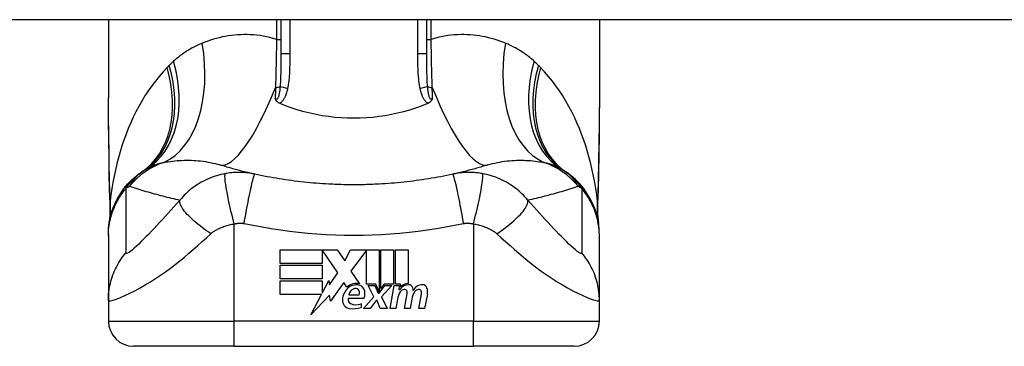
# Model space of a CAD drawing. Header units: inches. Extents: x 20 to 683, y 61 to 320.
# Tile 174 of 205: x 127.727 to 129.266, y 318.877 to 319.388. Entities that reach past the tile are written whole.
import ezdxf

# ---------------------------------------------------------------- set-up
doc = ezdxf.new("R2010")
doc.units = ezdxf.units.IN
doc.header["$MEASUREMENT"] = 0
doc.layers.add('Visible Edges(ANSI)', color=7, linetype='Continuous', lineweight=25)
doc.layers.add('Visible Tangent Edges(ANSI)', color=7, linetype='Continuous', lineweight=25)

msp = doc.modelspace()

# ---------------------------------------------------------------- linework, layer by layer
at = {"layer": 'Visible Edges(ANSI)'}
for p, q in [((164.0518, 319.3878), (92.4468, 319.3878)), ((127.8655, 319.3878), (127.8655, 319.2658)), ((128.1352, 319.3878), (128.1352, 319.3344)), ((128.3635, 319.3344), (128.3635, 319.3878)), ((128.6332, 319.3878), (128.6332, 319.2658)), ((127.8655, 319.0516), (127.8655, 319.0492)), ((127.8655, 319.0492), (127.8655, 318.9488)), ((128.6332, 319.0492), (128.6332, 319.0516)), ((128.6332, 318.9488), (128.6332, 319.0492)), ((128.1341, 319.028), (128.2233, 319.028)), ((128.1341, 319.0066), (128.1341, 319.028)), ((128.1999, 319.0276), (128.1999, 319.0066)), ((128.2245, 318.9918), (128.1999, 319.0276)), ((128.2233, 319.028), (128.235, 319.0106)), ((128.235, 319.0106), (128.2443, 319.028)), ((128.2443, 319.028), (128.2889, 319.028)), ((128.2689, 319.0272), (128.2445, 318.9945)), ((128.2689, 318.9741), (128.2689, 319.0272)), ((128.2889, 319.028), (128.2889, 318.9623)), ((128.2917, 318.9672), (128.2917, 319.028)), ((128.2917, 319.028), (128.3115, 319.028)), ((128.3115, 319.028), (128.3115, 318.9741)), ((128.3143, 318.9741), (128.3143, 319.028)), ((128.3143, 319.028), (128.3341, 319.028)), ((128.3341, 319.028), (128.3341, 318.975)), ((128.1999, 319.0066), (128.1341, 319.0066)), ((128.1341, 318.9824), (128.1341, 319.0038)), ((128.1341, 319.0038), (128.1999, 319.0038)), ((128.1999, 319.0038), (128.1999, 318.9824)), ((128.2445, 318.9945), (128.2583, 318.9746)), ((128.1999, 318.9824), (128.1341, 318.9824)), ((128.1341, 318.9794), (128.1999, 318.9794)), ((128.1341, 318.958), (128.1341, 318.9794)), ((128.1999, 318.9602), (128.2101, 318.9798)), ((128.1999, 318.9794), (128.1999, 318.9602)), ((128.2101, 318.9798), (128.2114, 318.9731)), ((128.2114, 318.9731), (128.2245, 318.9918)), ((128.2337, 318.9769), (128.2127, 318.9475)), ((128.2383, 318.9692), (128.2337, 318.9769)), ((128.2839, 318.9741), (128.2689, 318.9741)), ((128.2807, 318.9544), (128.2715, 318.9722)), ((128.2715, 318.9722), (128.2823, 318.9722)), ((128.2823, 318.9722), (128.2875, 318.9599)), ((128.2889, 318.9623), (128.2839, 318.9741)), ((128.2889, 318.9599), (128.2978, 318.9722)), ((128.2967, 318.9741), (128.2917, 318.9672)), ((128.3087, 318.9722), (128.2925, 318.9545)), ((128.3115, 318.9741), (128.2967, 318.9741)), ((128.2978, 318.9722), (128.3087, 318.9722)), ((128.3061, 318.9358), (128.3125, 318.9722)), ((128.3125, 318.9722), (128.3201, 318.9722)), ((128.3225, 318.9741), (128.3143, 318.9741)), ((128.3201, 318.9722), (128.3195, 318.9658)), ((128.3195, 318.9658), (128.3214, 318.9658)), ((128.3221, 318.97), (128.3225, 318.9741)), ((127.8655, 318.9488), (127.8655, 318.9163)), ((128.1987, 318.958), (128.1341, 318.958)), ((128.1822, 318.9262), (128.1987, 318.958)), ((128.2114, 318.957), (128.1822, 318.9262)), ((128.2127, 318.9475), (128.2114, 318.957)), ((128.2651, 318.9516), (128.2407, 318.9516)), ((128.2417, 318.9576), (128.2577, 318.9576)), ((128.2643, 318.9358), (128.2807, 318.9544)), ((128.2841, 318.9488), (128.2751, 318.9358)), ((128.2857, 318.9488), (128.2841, 318.9488)), ((128.2907, 318.9358), (128.2857, 318.9488)), ((128.2875, 318.9599), (128.2889, 318.9599)), ((128.2925, 318.9545), (128.3015, 318.9358)), ((128.3175, 318.9508), (128.3149, 318.9358)), ((128.3287, 318.9358), (128.3327, 318.9588)), ((128.3401, 318.9508), (128.3375, 318.9358)), ((128.3511, 318.9358), (128.3551, 318.9588)), ((128.3643, 318.9586), (128.3599, 318.9358)), ((128.6332, 318.9163), (128.6332, 318.9488)), ((128.2607, 318.9436), (128.2607, 318.9376)), ((128.2751, 318.9358), (128.2643, 318.9358)), ((128.3015, 318.9358), (128.2907, 318.9358)), ((128.3149, 318.9358), (128.3061, 318.9358)), ((128.3375, 318.9358), (128.3287, 318.9358)), ((128.3599, 318.9358), (128.3511, 318.9358)), ((128.0623, 318.8769), (127.9049, 318.8769)), ((128.0623, 318.8769), (128.4364, 318.8769)), ((128.5938, 318.8769), (128.4364, 318.8769))]:
    msp.add_line(p, q, dxfattribs=at)
at = {"layer": 'Visible Edges(ANSI)', "flags": 128}
for points in [[(127.8669, 319.1473), (127.8665, 319.1774), (127.866, 319.2073), (127.8656, 319.2368), (127.8655, 319.2658)], [(128.1334, 319.257), (128.1329, 319.2572), (128.1325, 319.2574), (128.132, 319.2577), (128.1316, 319.2579), (128.1312, 319.2582), (128.1308, 319.2585), (128.1304, 319.2588), (128.13, 319.2591), (128.1296, 319.2594), (128.1293, 319.2597), (128.1289, 319.2601), (128.1286, 319.2605), (128.1284, 319.2608), (128.1281, 319.2612), (128.1279, 319.2616), (128.1276, 319.2619), (128.1274, 319.2623), (128.1273, 319.2627), (128.1271, 319.263), (128.1269, 319.2634), (128.1268, 319.2638), (128.1267, 319.2642), (128.1265, 319.2646), (128.1264, 319.2649)], [(128.1352, 319.2562), (128.1351, 319.2563), (128.135, 319.2563), (128.1349, 319.2563), (128.1349, 319.2563), (128.1348, 319.2564), (128.1347, 319.2564), (128.1346, 319.2564), (128.1346, 319.2565), (128.1345, 319.2565), (128.1344, 319.2565), (128.1343, 319.2566), (128.1343, 319.2566), (128.1342, 319.2566), (128.1341, 319.2567), (128.134, 319.2567), (128.134, 319.2567), (128.1339, 319.2568), (128.1338, 319.2568), (128.1338, 319.2568), (128.1337, 319.2569), (128.1336, 319.2569), (128.1335, 319.2569), (128.1335, 319.257), (128.1334, 319.257)], [(128.3635, 319.2562), (128.3546, 319.2527), (128.3456, 319.2494), (128.3364, 319.2464), (128.3271, 319.2437), (128.3177, 319.2414), (128.3081, 319.2393), (128.2984, 319.2375), (128.2887, 319.2361), (128.2789, 319.235), (128.269, 319.2342), (128.2591, 319.2337), (128.2492, 319.2335), (128.2393, 319.2337), (128.2294, 319.2342), (128.2195, 319.235), (128.2098, 319.2361), (128.2, 319.2376), (128.1904, 319.2393), (128.1809, 319.2414), (128.1715, 319.2437), (128.1622, 319.2464), (128.1531, 319.2494), (128.1441, 319.2527), (128.1352, 319.2562)], [(128.3653, 319.257), (128.3652, 319.257), (128.3652, 319.2569), (128.3651, 319.2569), (128.365, 319.2569), (128.3649, 319.2568), (128.3649, 319.2568), (128.3648, 319.2568), (128.3647, 319.2567), (128.3646, 319.2567), (128.3646, 319.2567), (128.3645, 319.2566), (128.3644, 319.2566), (128.3643, 319.2566), (128.3643, 319.2565), (128.3642, 319.2565), (128.3641, 319.2565), (128.364, 319.2564), (128.364, 319.2564), (128.3639, 319.2564), (128.3638, 319.2563), (128.3637, 319.2563), (128.3637, 319.2563), (128.3636, 319.2563), (128.3635, 319.2562)], [(128.3723, 319.2649), (128.3722, 319.2646), (128.372, 319.2642), (128.3719, 319.2638), (128.3718, 319.2634), (128.3716, 319.263), (128.3714, 319.2627), (128.3712, 319.2623), (128.371, 319.2619), (128.3708, 319.2616), (128.3706, 319.2612), (128.3703, 319.2608), (128.37, 319.2605), (128.3697, 319.2601), (128.3694, 319.2597), (128.3691, 319.2594), (128.3687, 319.2591), (128.3683, 319.2588), (128.3679, 319.2585), (128.3675, 319.2582), (128.3671, 319.2579), (128.3667, 319.2577), (128.3662, 319.2574), (128.3658, 319.2572), (128.3653, 319.257)], [(128.6332, 319.2658), (128.6331, 319.2368), (128.6327, 319.2073), (128.6322, 319.1774), (128.6317, 319.1473)], [(127.8655, 319.0516), (127.8656, 319.0563), (127.8659, 319.061), (127.8663, 319.0657), (127.867, 319.0704), (127.8678, 319.0751), (127.8689, 319.0798), (127.8701, 319.0845), (127.8716, 319.0891), (127.8732, 319.0937), (127.8751, 319.0983), (127.8771, 319.1027), (127.8793, 319.1071), (127.8817, 319.1114), (127.8843, 319.1156), (127.887, 319.1197), (127.8899, 319.1236), (127.893, 319.1274), (127.8962, 319.131), (127.8995, 319.1346), (127.9029, 319.1379), (127.9064, 319.1411), (127.9101, 319.1441), (127.9138, 319.1469), (127.9176, 319.1496)], [(127.8683, 319.0991), (127.8674, 319.1229), (127.8669, 319.1473)], [(128.0946, 319.1461), (128.0922, 319.1466), (128.0899, 319.1472), (128.0875, 319.1477), (128.0852, 319.1483), (128.0829, 319.1488), (128.0805, 319.1494), (128.0782, 319.1499), (128.0759, 319.1505), (128.0736, 319.1511), (128.0713, 319.1517), (128.069, 319.1523), (128.0667, 319.1529), (128.0645, 319.1535), (128.0622, 319.1541), (128.0599, 319.1547), (128.0577, 319.1553), (128.0554, 319.156), (128.0532, 319.1566), (128.0509, 319.1572), (128.0487, 319.1579), (128.0465, 319.1586), (128.0443, 319.1592), (128.042, 319.1599), (128.0398, 319.1606)], [(128.21, 319.1306), (128.2051, 319.1309), (128.2003, 319.1312), (128.1954, 319.1315), (128.1906, 319.1319), (128.1857, 319.1323), (128.1809, 319.1327), (128.176, 319.1332), (128.1712, 319.1337), (128.1663, 319.1342), (128.1615, 319.1348), (128.1567, 319.1354), (128.1519, 319.136), (128.1471, 319.1367), (128.1423, 319.1374), (128.1375, 319.1381), (128.1327, 319.1389), (128.1279, 319.1397), (128.1231, 319.1405), (128.1183, 319.1413), (128.1136, 319.1422), (128.1088, 319.1432), (128.1041, 319.1441), (128.0993, 319.1451), (128.0946, 319.1461)], [(128.4041, 319.1461), (128.3994, 319.1451), (128.3946, 319.1441), (128.3899, 319.1432), (128.3851, 319.1422), (128.3804, 319.1413), (128.3756, 319.1405), (128.3708, 319.1397), (128.366, 319.1389), (128.3612, 319.1381), (128.3564, 319.1374), (128.3516, 319.1367), (128.3468, 319.136), (128.342, 319.1354), (128.3372, 319.1348), (128.3323, 319.1342), (128.3275, 319.1337), (128.3227, 319.1332), (128.3178, 319.1327), (128.313, 319.1323), (128.3081, 319.1319), (128.3033, 319.1315), (128.2984, 319.1312), (128.2936, 319.1309), (128.2887, 319.1306)], [(128.4588, 319.1606), (128.4566, 319.1599), (128.4544, 319.1592), (128.4522, 319.1586), (128.45, 319.1579), (128.4478, 319.1572), (128.4455, 319.1566), (128.4433, 319.156), (128.441, 319.1553), (128.4388, 319.1547), (128.4365, 319.1541), (128.4342, 319.1535), (128.4319, 319.1529), (128.4297, 319.1523), (128.4274, 319.1517), (128.4251, 319.1511), (128.4228, 319.1505), (128.4205, 319.1499), (128.4181, 319.1494), (128.4158, 319.1488), (128.4135, 319.1483), (128.4111, 319.1477), (128.4088, 319.1472), (128.4064, 319.1466), (128.4041, 319.1461)], [(128.6332, 319.0516), (128.6331, 319.0563), (128.6328, 319.061), (128.6324, 319.0657), (128.6317, 319.0704), (128.6308, 319.0751), (128.6298, 319.0798), (128.6285, 319.0845), (128.6271, 319.0891), (128.6254, 319.0937), (128.6236, 319.0983), (128.6216, 319.1027), (128.6194, 319.1071), (128.617, 319.1114), (128.6144, 319.1156), (128.6117, 319.1197), (128.6088, 319.1236), (128.6057, 319.1274), (128.6025, 319.131), (128.5992, 319.1346), (128.5958, 319.1379), (128.5922, 319.1411), (128.5886, 319.1441), (128.5849, 319.1469), (128.5811, 319.1496)], [(128.6317, 319.1473), (128.6312, 319.1229), (128.6304, 319.0991)], [(128.2887, 319.1306), (128.2854, 319.1304), (128.2821, 319.1303), (128.2789, 319.1301), (128.2756, 319.13), (128.2723, 319.1299), (128.269, 319.1298), (128.2658, 319.1297), (128.2625, 319.1297), (128.2592, 319.1296), (128.2559, 319.1296), (128.2526, 319.1295), (128.2493, 319.1295), (128.2461, 319.1295), (128.2428, 319.1296), (128.2395, 319.1296), (128.2362, 319.1297), (128.2329, 319.1297), (128.2297, 319.1298), (128.2264, 319.1299), (128.2231, 319.13), (128.2198, 319.1301), (128.2165, 319.1303), (128.2133, 319.1304), (128.21, 319.1306)], [(127.8683, 319.0991), (127.8682, 319.084), (127.8667, 319.0689)], [(128.6304, 319.0991), (128.6304, 319.084), (128.6319, 319.0689)]]:
    msp.add_lwpolyline(points, dxfattribs=at)
at = {"layer": 'Visible Edges(ANSI)'}
for centre, radius, start, end in [((128.2493, 318.6571), 0.5938, 123.5208, 123.9621), ((127.9866, 319.0537), 0.1181, 121.3001, 123.5208), ((128.512, 319.0537), 0.1181, 56.4792, 58.6999), ((128.2493, 318.6571), 0.5938, 56.0379, 56.4792), ((128.258, 318.9484), 0.0265, 134.1684, 176.5646), ((128.2533, 318.9532), 0.022, 77.079, 133.1785), ((128.2533, 318.9532), 0.0199, 80.4085, 134.1684), ((128.2528, 318.9562), 0.0112, 109.3797, 172.9975), ((128.2515, 318.9599), 0.0073, 51.1652, 109.3797), ((128.2521, 318.9606), 0.00637, 331.4547, 51.1652), ((128.2558, 318.9627), 0.0101, 23.8445, 85.0802), ((128.2479, 318.9592), 0.0188, 336.1555, 23.8445), ((128.348, 318.9454), 0.031, 147.5992, 170), ((128.3349, 318.9572), 0.016, 89.4776, 147.4114), ((128.329, 318.9575), 0.0084, 96.03, 147.5992), ((128.3337, 318.959), 0.016, 88.7952, 136.5849), ((128.3285, 318.9619), 0.004, 23.5571, 96.03), ((128.3246, 318.9602), 0.0082, 350, 23.5571), ((128.335, 318.9664), 0.00676, 16.9928, 89.4776), ((128.3707, 318.9459), 0.031, 148.5584, 170.8257), ((128.3231, 318.9628), 0.0192, 3.6169, 16.9928), ((128.357, 318.9568), 0.0164, 89.6788, 153.9508), ((128.3514, 318.9575), 0.0084, 96.1027, 147.6083), ((128.3509, 318.9619), 0.004, 23.5487, 96.1027), ((128.347, 318.9602), 0.0082, 349.9922, 23.5487), ((128.357, 318.9662), 0.007, 18.4748, 89.6788), ((128.3455, 318.9623), 0.0192, 349, 18.4748), ((128.2446, 318.9492), 0.0132, 176.5646, 261.5605), ((128.2468, 318.9498), 0.0064, 163.5261, 244.6784), ((128.2486, 318.9762), 0.0405, 261.5605, 287.3343), ((128.2528, 318.9625), 0.0205, 244.6784, 292.5609), ((127.9049, 318.9163), 0.0394, 180, 270), ((128.5938, 318.9163), 0.0394, 270, 0)]:
    msp.add_arc(centre, radius, start, end, dxfattribs=at)
at = {"layer": 'Visible Tangent Edges(ANSI)'}
for p, q in [((128.1284, 319.3878), (128.1284, 319.3568)), ((128.1497, 319.3344), (128.1497, 319.3878)), ((128.3489, 319.3878), (128.3489, 319.3344)), ((128.3703, 319.3568), (128.3703, 319.3878)), ((128.1284, 319.3568), (128.1352, 319.3568)), ((128.3635, 319.3568), (128.3703, 319.3568)), ((128.1497, 319.3344), (128.1352, 319.3344)), ((128.3635, 319.3344), (128.3489, 319.3344)), ((128.0623, 318.9163), (128.0623, 319.0683)), ((128.4364, 319.0683), (128.4364, 318.9163)), ((127.8655, 318.9163), (128.0623, 318.9163)), ((128.4364, 318.9163), (128.0623, 318.9163)), ((128.0623, 318.8769), (128.0623, 318.9163)), ((128.4364, 318.8769), (128.4364, 318.9163)), ((128.4364, 318.9163), (128.6332, 318.9163))]:
    msp.add_line(p, q, dxfattribs=at)
at = {"layer": 'Visible Tangent Edges(ANSI)', "flags": 128}
for points in [[(128.1284, 319.3568), (128.1232, 319.3584), (128.1181, 319.3597), (128.1129, 319.3609), (128.1077, 319.3619), (128.1026, 319.3628), (128.0974, 319.3634), (128.0924, 319.3639), (128.0873, 319.3643), (128.0823, 319.3644), (128.0773, 319.3645), (128.0724, 319.3643), (128.0675, 319.3641), (128.0626, 319.3636), (128.0578, 319.3631), (128.053, 319.3624), (128.0483, 319.3616), (128.0436, 319.3607), (128.039, 319.3596), (128.0344, 319.3584), (128.0299, 319.3572), (128.0254, 319.3558), (128.021, 319.3543), (128.0166, 319.3527), (128.0123, 319.351)], [(128.4864, 319.351), (128.4821, 319.3527), (128.4777, 319.3543), (128.4733, 319.3558), (128.4688, 319.3572), (128.4643, 319.3584), (128.4597, 319.3596), (128.4551, 319.3607), (128.4504, 319.3616), (128.4457, 319.3624), (128.4409, 319.3631), (128.4361, 319.3636), (128.4312, 319.3641), (128.4263, 319.3643), (128.4214, 319.3645), (128.4164, 319.3644), (128.4114, 319.3643), (128.4063, 319.3639), (128.4012, 319.3634), (128.3961, 319.3628), (128.391, 319.3619), (128.3858, 319.3609), (128.3806, 319.3597), (128.3754, 319.3584), (128.3703, 319.3568)], [(128.0123, 319.351), (128.0103, 319.3502), (128.0083, 319.3493), (128.0062, 319.3484), (128.0042, 319.3475), (128.0023, 319.3465), (128.0003, 319.3455), (127.9983, 319.3445), (127.9964, 319.3435), (127.9945, 319.3424), (127.9926, 319.3413), (127.9907, 319.3402), (127.9888, 319.339), (127.9869, 319.3378), (127.9851, 319.3366), (127.9833, 319.3354), (127.9814, 319.3341), (127.9796, 319.3328), (127.9779, 319.3315), (127.9761, 319.3301), (127.9744, 319.3287), (127.9726, 319.3273), (127.9709, 319.3258), (127.9692, 319.3243), (127.9675, 319.3228)], [(128.1284, 319.3568), (128.1284, 319.3536), (128.1283, 319.3504), (128.1283, 319.3472), (128.1282, 319.344), (128.1282, 319.3408), (128.1281, 319.3376), (128.1281, 319.3344), (128.128, 319.3312), (128.128, 319.328), (128.1279, 319.3249), (128.1278, 319.3217), (128.1278, 319.3186), (128.1277, 319.3154), (128.1276, 319.3123), (128.1275, 319.3092), (128.1275, 319.3061), (128.1274, 319.303), (128.1273, 319.2999), (128.1272, 319.2968), (128.1271, 319.2938), (128.127, 319.2907), (128.1269, 319.2877), (128.1269, 319.2847), (128.1268, 319.2817)], [(128.3719, 319.2817), (128.3718, 319.2847), (128.3717, 319.2877), (128.3716, 319.2907), (128.3716, 319.2938), (128.3715, 319.2968), (128.3714, 319.2999), (128.3713, 319.303), (128.3712, 319.3061), (128.3711, 319.3092), (128.3711, 319.3123), (128.371, 319.3154), (128.3709, 319.3186), (128.3709, 319.3217), (128.3708, 319.3249), (128.3707, 319.328), (128.3707, 319.3312), (128.3706, 319.3344), (128.3706, 319.3376), (128.3705, 319.3408), (128.3704, 319.344), (128.3704, 319.3472), (128.3703, 319.3504), (128.3703, 319.3536), (128.3703, 319.3568)], [(128.5312, 319.3228), (128.5295, 319.3243), (128.5278, 319.3258), (128.5261, 319.3273), (128.5243, 319.3287), (128.5226, 319.3301), (128.5208, 319.3315), (128.519, 319.3328), (128.5172, 319.3341), (128.5154, 319.3354), (128.5136, 319.3366), (128.5117, 319.3378), (128.5099, 319.339), (128.508, 319.3402), (128.5061, 319.3413), (128.5042, 319.3424), (128.5023, 319.3435), (128.5003, 319.3445), (128.4984, 319.3455), (128.4964, 319.3465), (128.4944, 319.3475), (128.4924, 319.3484), (128.4904, 319.3493), (128.4884, 319.3502), (128.4864, 319.351)], [(128.1352, 319.3344), (128.1352, 319.3321), (128.1352, 319.3299), (128.1352, 319.3277), (128.1352, 319.3255), (128.1352, 319.3233), (128.1351, 319.3211), (128.1351, 319.3189), (128.1351, 319.3167), (128.1351, 319.3145), (128.1351, 319.3124), (128.1351, 319.3102), (128.135, 319.3081), (128.135, 319.3059), (128.135, 319.3038), (128.1349, 319.3017), (128.1348, 319.2996), (128.1348, 319.2975), (128.1347, 319.2955), (128.1346, 319.2934), (128.1345, 319.2914), (128.1344, 319.2894), (128.1343, 319.2874), (128.1342, 319.2854), (128.134, 319.2835)], [(128.1462, 319.2803), (128.1467, 319.2825), (128.1471, 319.2848), (128.1474, 319.287), (128.1478, 319.2892), (128.148, 319.2915), (128.1483, 319.2937), (128.1485, 319.296), (128.1487, 319.2982), (128.1489, 319.3005), (128.1491, 319.3027), (128.1492, 319.305), (128.1493, 319.3073), (128.1494, 319.3095), (128.1495, 319.3118), (128.1495, 319.314), (128.1496, 319.3163), (128.1496, 319.3186), (128.1497, 319.3208), (128.1497, 319.3231), (128.1497, 319.3253), (128.1497, 319.3276), (128.1497, 319.3299), (128.1497, 319.3321), (128.1497, 319.3344)], [(128.3489, 319.3344), (128.3489, 319.3321), (128.3489, 319.3299), (128.349, 319.3276), (128.349, 319.3253), (128.349, 319.3231), (128.349, 319.3208), (128.349, 319.3186), (128.3491, 319.3163), (128.3491, 319.314), (128.3492, 319.3118), (128.3493, 319.3095), (128.3494, 319.3073), (128.3495, 319.305), (128.3496, 319.3027), (128.3498, 319.3005), (128.35, 319.2982), (128.3502, 319.296), (128.3504, 319.2937), (128.3506, 319.2915), (128.3509, 319.2892), (128.3513, 319.287), (128.3516, 319.2848), (128.352, 319.2825), (128.3525, 319.2803)], [(128.3646, 319.2835), (128.3645, 319.2854), (128.3644, 319.2874), (128.3642, 319.2894), (128.3641, 319.2914), (128.3641, 319.2934), (128.364, 319.2955), (128.3639, 319.2975), (128.3638, 319.2996), (128.3638, 319.3017), (128.3637, 319.3038), (128.3637, 319.3059), (128.3637, 319.3081), (128.3636, 319.3102), (128.3636, 319.3124), (128.3636, 319.3145), (128.3636, 319.3167), (128.3636, 319.3189), (128.3635, 319.3211), (128.3635, 319.3233), (128.3635, 319.3255), (128.3635, 319.3277), (128.3635, 319.3299), (128.3635, 319.3321), (128.3635, 319.3344)], [(127.9607, 319.3163), (127.9606, 319.3161), (127.9604, 319.316), (127.9603, 319.3158), (127.9602, 319.3157), (127.96, 319.3156), (127.9599, 319.3154), (127.9597, 319.3153), (127.9596, 319.3151), (127.9595, 319.315), (127.9593, 319.3149), (127.9592, 319.3147), (127.959, 319.3146), (127.9589, 319.3144), (127.9588, 319.3143), (127.9586, 319.3141), (127.9585, 319.314), (127.9583, 319.3139), (127.9582, 319.3137), (127.9581, 319.3136), (127.9579, 319.3134), (127.9578, 319.3133), (127.9576, 319.3132), (127.9575, 319.313), (127.9574, 319.3129)], [(127.9675, 319.3228), (127.9672, 319.3225), (127.967, 319.3223), (127.9667, 319.322), (127.9664, 319.3217), (127.9661, 319.3215), (127.9658, 319.3212), (127.9655, 319.3209), (127.9652, 319.3207), (127.9649, 319.3204), (127.9647, 319.3201), (127.9644, 319.3198), (127.9641, 319.3196), (127.9638, 319.3193), (127.9635, 319.319), (127.9632, 319.3188), (127.963, 319.3185), (127.9627, 319.3182), (127.9624, 319.3179), (127.9621, 319.3176), (127.9618, 319.3174), (127.9616, 319.3171), (127.9613, 319.3168), (127.961, 319.3165), (127.9607, 319.3163)], [(128.538, 319.3163), (128.5377, 319.3165), (128.5374, 319.3168), (128.5371, 319.3171), (128.5368, 319.3174), (128.5366, 319.3176), (128.5363, 319.3179), (128.536, 319.3182), (128.5357, 319.3185), (128.5354, 319.3188), (128.5352, 319.319), (128.5349, 319.3193), (128.5346, 319.3196), (128.5343, 319.3198), (128.534, 319.3201), (128.5337, 319.3204), (128.5335, 319.3207), (128.5332, 319.3209), (128.5329, 319.3212), (128.5326, 319.3215), (128.5323, 319.3217), (128.532, 319.322), (128.5317, 319.3223), (128.5314, 319.3225), (128.5312, 319.3228)], [(128.5413, 319.3129), (128.5412, 319.313), (128.541, 319.3132), (128.5409, 319.3133), (128.5408, 319.3134), (128.5406, 319.3136), (128.5405, 319.3137), (128.5403, 319.3139), (128.5402, 319.314), (128.5401, 319.3141), (128.5399, 319.3143), (128.5398, 319.3144), (128.5396, 319.3146), (128.5395, 319.3147), (128.5394, 319.3149), (128.5392, 319.315), (128.5391, 319.3151), (128.5389, 319.3153), (128.5388, 319.3154), (128.5387, 319.3156), (128.5385, 319.3157), (128.5384, 319.3158), (128.5382, 319.316), (128.5381, 319.3161), (128.538, 319.3163)], [(127.9574, 319.3129), (127.951, 319.3061), (127.9449, 319.2991), (127.939, 319.2918), (127.9333, 319.2843), (127.9279, 319.2765), (127.9227, 319.2686), (127.9178, 319.2605), (127.9131, 319.2522), (127.9087, 319.2438), (127.9045, 319.2352), (127.9005, 319.2265), (127.8967, 319.2176), (127.8932, 319.2086), (127.8898, 319.1995), (127.8867, 319.1903), (127.8838, 319.181), (127.8812, 319.1716), (127.8787, 319.1621), (127.8765, 319.1526), (127.8744, 319.143), (127.8726, 319.1333), (127.871, 319.1236), (127.8696, 319.1139), (127.8684, 319.1042)], [(128.6303, 319.1042), (128.6291, 319.1139), (128.6277, 319.1236), (128.6261, 319.1333), (128.6243, 319.143), (128.6222, 319.1526), (128.62, 319.1621), (128.6175, 319.1716), (128.6148, 319.1809), (128.612, 319.1903), (128.6088, 319.1995), (128.6055, 319.2086), (128.602, 319.2176), (128.5982, 319.2264), (128.5942, 319.2352), (128.59, 319.2437), (128.5855, 319.2522), (128.5809, 319.2605), (128.5759, 319.2686), (128.5708, 319.2765), (128.5654, 319.2843), (128.5597, 319.2918), (128.5538, 319.2991), (128.5477, 319.3061), (128.5413, 319.3129)], [(128.134, 319.2835), (128.1339, 319.2821), (128.1338, 319.2807), (128.1337, 319.2793), (128.1335, 319.278), (128.1334, 319.2767), (128.1332, 319.2754), (128.133, 319.2741), (128.1328, 319.2729), (128.1326, 319.2717), (128.1323, 319.2705), (128.1321, 319.2694), (128.1318, 319.2683), (128.1315, 319.2673), (128.1311, 319.2663), (128.1307, 319.2655), (128.1303, 319.2648), (128.1299, 319.2642), (128.1294, 319.2637), (128.1289, 319.2635), (128.1284, 319.2634), (128.1279, 319.2635), (128.1274, 319.2639), (128.1269, 319.2643), (128.1264, 319.2649)], [(128.1268, 319.2817), (128.1267, 319.281), (128.1267, 319.2803), (128.1267, 319.2796), (128.1267, 319.2789), (128.1267, 319.2782), (128.1267, 319.2775), (128.1267, 319.2768), (128.1266, 319.2761), (128.1266, 319.2753), (128.1266, 319.2746), (128.1266, 319.274), (128.1266, 319.2733), (128.1266, 319.2726), (128.1266, 319.2719), (128.1265, 319.2712), (128.1265, 319.2705), (128.1265, 319.2698), (128.1265, 319.2691), (128.1265, 319.2684), (128.1265, 319.2677), (128.1265, 319.267), (128.1264, 319.2663), (128.1264, 319.2656), (128.1264, 319.2649)], [(128.1334, 319.257), (128.1343, 319.2576), (128.1353, 319.2583), (128.1361, 319.259), (128.1369, 319.2598), (128.1377, 319.2606), (128.1384, 319.2615), (128.1391, 319.2624), (128.1398, 319.2634), (128.1404, 319.2643), (128.1409, 319.2653), (128.1415, 319.2663), (128.142, 319.2673), (128.1424, 319.2684), (128.1429, 319.2694), (128.1433, 319.2705), (128.1437, 319.2715), (128.1441, 319.2726), (128.1444, 319.2737), (128.1448, 319.2748), (128.1451, 319.2759), (128.1454, 319.277), (128.1457, 319.2781), (128.1459, 319.2792), (128.1462, 319.2803)], [(128.3525, 319.2803), (128.3527, 319.2792), (128.353, 319.2781), (128.3533, 319.277), (128.3536, 319.2759), (128.3539, 319.2748), (128.3542, 319.2737), (128.3546, 319.2726), (128.355, 319.2715), (128.3554, 319.2705), (128.3558, 319.2694), (128.3562, 319.2684), (128.3567, 319.2673), (128.3572, 319.2663), (128.3578, 319.2653), (128.3583, 319.2643), (128.3589, 319.2634), (128.3596, 319.2624), (128.3602, 319.2615), (128.361, 319.2606), (128.3617, 319.2598), (128.3626, 319.259), (128.3634, 319.2583), (128.3643, 319.2576), (128.3653, 319.257)], [(128.3723, 319.2649), (128.3718, 319.2643), (128.3713, 319.2639), (128.3708, 319.2635), (128.3703, 319.2634), (128.3698, 319.2635), (128.3693, 319.2637), (128.3688, 319.2642), (128.3684, 319.2648), (128.368, 319.2655), (128.3676, 319.2663), (128.3672, 319.2673), (128.3669, 319.2683), (128.3666, 319.2694), (128.3664, 319.2705), (128.3661, 319.2717), (128.3659, 319.2729), (128.3657, 319.2741), (128.3655, 319.2754), (128.3653, 319.2767), (128.3652, 319.278), (128.365, 319.2793), (128.3649, 319.2807), (128.3648, 319.2821), (128.3646, 319.2835)], [(128.3723, 319.2649), (128.3723, 319.2656), (128.3722, 319.2663), (128.3722, 319.267), (128.3722, 319.2677), (128.3722, 319.2684), (128.3722, 319.2691), (128.3722, 319.2698), (128.3722, 319.2705), (128.3721, 319.2712), (128.3721, 319.2719), (128.3721, 319.2726), (128.3721, 319.2733), (128.3721, 319.274), (128.3721, 319.2746), (128.3721, 319.2753), (128.372, 319.2761), (128.372, 319.2768), (128.372, 319.2775), (128.372, 319.2782), (128.372, 319.2789), (128.372, 319.2796), (128.372, 319.2803), (128.3719, 319.281), (128.3719, 319.2817)], [(127.8671, 319.1478), (127.867, 319.1529), (127.8669, 319.1579), (127.8668, 319.1629), (127.8668, 319.1679), (127.8667, 319.1729), (127.8666, 319.1779), (127.8665, 319.1829), (127.8664, 319.1879), (127.8663, 319.1928), (127.8662, 319.1978), (127.8661, 319.2027), (127.8661, 319.2076), (127.866, 319.2126), (127.8659, 319.2175), (127.8658, 319.2224), (127.8658, 319.2272), (127.8657, 319.2321), (127.8657, 319.237), (127.8656, 319.2418), (127.8656, 319.2466), (127.8655, 319.2515), (127.8655, 319.2563), (127.8655, 319.2611), (127.8655, 319.2658)], [(128.6332, 319.2658), (128.6332, 319.2611), (128.6332, 319.2563), (128.6332, 319.2515), (128.6331, 319.2466), (128.6331, 319.2418), (128.633, 319.237), (128.633, 319.2321), (128.6329, 319.2272), (128.6329, 319.2224), (128.6328, 319.2175), (128.6327, 319.2126), (128.6326, 319.2076), (128.6325, 319.2027), (128.6325, 319.1978), (128.6324, 319.1928), (128.6323, 319.1879), (128.6322, 319.1829), (128.6321, 319.1779), (128.632, 319.1729), (128.6319, 319.1679), (128.6318, 319.1629), (128.6317, 319.1579), (128.6317, 319.1529), (128.6316, 319.1478)], [(127.9253, 319.1546), (127.9262, 319.1552), (127.9272, 319.1557), (127.9282, 319.1563), (127.9292, 319.1568), (127.9302, 319.1573), (127.9312, 319.1578), (127.9323, 319.1583), (127.9333, 319.1588), (127.9344, 319.1593), (127.9355, 319.1597), (127.9366, 319.1601), (127.9377, 319.1606), (127.9389, 319.161), (127.94, 319.1614), (127.9412, 319.1618), (127.9423, 319.1621), (127.9435, 319.1625), (127.9448, 319.1628), (127.946, 319.1632), (127.9472, 319.1635), (127.9485, 319.1638), (127.9497, 319.1641), (127.951, 319.1644), (127.9523, 319.1646)], [(127.9523, 319.1646), (127.9557, 319.1652), (127.9591, 319.1657), (127.9625, 319.1662), (127.966, 319.1666), (127.9695, 319.167), (127.973, 319.1673), (127.9766, 319.1675), (127.9802, 319.1677), (127.9838, 319.1679), (127.9875, 319.1679), (127.9911, 319.1679), (127.9948, 319.1679), (127.9986, 319.1677), (128.0023, 319.1675), (128.006, 319.1672), (128.0098, 319.1668), (128.0136, 319.1663), (128.0174, 319.1658), (128.0212, 319.1651), (128.0249, 319.1644), (128.0287, 319.1636), (128.0324, 319.1627), (128.0362, 319.1617), (128.0398, 319.1606)], [(128.4588, 319.1606), (128.4625, 319.1617), (128.4663, 319.1627), (128.47, 319.1636), (128.4738, 319.1644), (128.4775, 319.1651), (128.4813, 319.1658), (128.4851, 319.1663), (128.4889, 319.1668), (128.4926, 319.1672), (128.4964, 319.1675), (128.5001, 319.1677), (128.5038, 319.1679), (128.5075, 319.1679), (128.5112, 319.1679), (128.5149, 319.1679), (128.5185, 319.1677), (128.5221, 319.1675), (128.5257, 319.1673), (128.5292, 319.167), (128.5327, 319.1666), (128.5362, 319.1662), (128.5396, 319.1657), (128.543, 319.1652), (128.5464, 319.1646)], [(128.5464, 319.1646), (128.5477, 319.1644), (128.5489, 319.1641), (128.5502, 319.1638), (128.5515, 319.1635), (128.5527, 319.1632), (128.5539, 319.1628), (128.5551, 319.1625), (128.5563, 319.1621), (128.5575, 319.1618), (128.5587, 319.1614), (128.5598, 319.161), (128.561, 319.1606), (128.5621, 319.1601), (128.5632, 319.1597), (128.5643, 319.1593), (128.5654, 319.1588), (128.5664, 319.1583), (128.5675, 319.1578), (128.5685, 319.1573), (128.5695, 319.1568), (128.5705, 319.1563), (128.5715, 319.1557), (128.5724, 319.1552), (128.5734, 319.1546)], [(127.8669, 319.1473), (127.8669, 319.1473), (127.8669, 319.1473), (127.8669, 319.1473), (127.8669, 319.1474), (127.867, 319.1474), (127.867, 319.1474), (127.867, 319.1474), (127.867, 319.1474), (127.867, 319.1475), (127.867, 319.1475), (127.867, 319.1475), (127.867, 319.1475), (127.867, 319.1476), (127.867, 319.1476), (127.867, 319.1476), (127.867, 319.1476), (127.867, 319.1477), (127.867, 319.1477), (127.867, 319.1477), (127.8671, 319.1477), (127.8671, 319.1478), (127.8671, 319.1478), (127.8671, 319.1478), (127.8671, 319.1478)], [(127.8684, 319.1042), (127.8683, 319.106), (127.8682, 319.1078), (127.8682, 319.1096), (127.8681, 319.1113), (127.868, 319.1131), (127.868, 319.1149), (127.8679, 319.1167), (127.8678, 319.1185), (127.8678, 319.1204), (127.8677, 319.1222), (127.8677, 319.124), (127.8676, 319.1258), (127.8675, 319.1276), (127.8675, 319.1294), (127.8675, 319.1313), (127.8674, 319.1331), (127.8674, 319.1349), (127.8673, 319.1368), (127.8673, 319.1386), (127.8672, 319.1405), (127.8672, 319.1423), (127.8672, 319.1441), (127.8671, 319.146), (127.8671, 319.1478)], [(127.8931, 319.1238), (127.894, 319.1253), (127.895, 319.1268), (127.896, 319.1282), (127.897, 319.1295), (127.898, 319.1309), (127.899, 319.1322), (127.9001, 319.1334), (127.9011, 319.1346), (127.9021, 319.1358), (127.9031, 319.1369), (127.9041, 319.138), (127.9051, 319.1391), (127.9062, 319.1402), (127.9072, 319.1412), (127.9082, 319.1421), (127.9093, 319.1431), (127.9103, 319.144), (127.9113, 319.1449), (127.9124, 319.1457), (127.9134, 319.1466), (127.9145, 319.1474), (127.9155, 319.1481), (127.9166, 319.1489), (127.9176, 319.1496)], [(127.9214, 319.1521), (127.9201, 319.1512), (127.9187, 319.1503), (127.9175, 319.1493), (127.9162, 319.1484), (127.915, 319.1474), (127.9139, 319.1464), (127.9128, 319.1454), (127.9117, 319.1444), (127.9106, 319.1434), (127.9096, 319.1424), (127.9087, 319.1413), (127.9077, 319.1403), (127.9068, 319.1392), (127.9059, 319.1382), (127.9051, 319.1371), (127.9043, 319.1361), (127.9035, 319.135), (127.9027, 319.1339), (127.902, 319.1328), (127.9013, 319.1317), (127.9006, 319.1307), (127.9, 319.1296), (127.8993, 319.1285), (127.8987, 319.1274)], [(128.0486, 319.147), (128.0451, 319.1464), (128.0415, 319.1456), (128.038, 319.1447), (128.0345, 319.1437), (128.031, 319.1425), (128.0276, 319.1413), (128.0241, 319.1399), (128.0207, 319.1385), (128.0174, 319.1369), (128.0141, 319.1353), (128.0108, 319.1335), (128.0075, 319.1316), (128.0045, 319.1297), (128.0017, 319.1278), (127.9991, 319.126), (127.9965, 319.124), (127.9939, 319.122), (127.9914, 319.1199), (127.9889, 319.1177), (127.9865, 319.1155), (127.9842, 319.1132), (127.9819, 319.1107), (127.9796, 319.1082), (127.9774, 319.1056)], [(128.0623, 319.0683), (128.0612, 319.0728), (128.06, 319.0774), (128.0589, 319.0821), (128.0577, 319.0868), (128.0566, 319.0915), (128.0556, 319.0962), (128.0545, 319.1008), (128.0535, 319.1054), (128.0526, 319.1098), (128.0518, 319.1141), (128.051, 319.1182), (128.0503, 319.1222), (128.0496, 319.1258), (128.0491, 319.1293), (128.0487, 319.1324), (128.0483, 319.1353), (128.0481, 319.1378), (128.0479, 319.1401), (128.0478, 319.142), (128.0478, 319.1436), (128.0479, 319.1449), (128.0481, 319.1459), (128.0483, 319.1466), (128.0486, 319.147)], [(128.0946, 319.1461), (128.0928, 319.1465), (128.091, 319.1469), (128.0892, 319.1472), (128.0873, 319.1475), (128.0855, 319.1477), (128.0837, 319.148), (128.0818, 319.1482), (128.08, 319.1484), (128.0781, 319.1485), (128.0763, 319.1487), (128.0744, 319.1488), (128.0725, 319.1488), (128.0706, 319.1489), (128.0687, 319.1489), (128.0668, 319.1488), (128.0649, 319.1488), (128.0629, 319.1487), (128.0608, 319.1486), (128.0588, 319.1484), (128.0568, 319.1482), (128.0548, 319.148), (128.0527, 319.1477), (128.0507, 319.1474), (128.0486, 319.147)], [(128.0777, 319.069), (128.0785, 319.0736), (128.0793, 319.0784), (128.0802, 319.0831), (128.0811, 319.088), (128.082, 319.0928), (128.0829, 319.0976), (128.0839, 319.1023), (128.0848, 319.107), (128.0857, 319.1115), (128.0866, 319.1158), (128.0875, 319.1199), (128.0883, 319.1238), (128.0891, 319.1274), (128.0899, 319.1308), (128.0906, 319.1338), (128.0913, 319.1365), (128.0919, 319.1389), (128.0924, 319.1409), (128.093, 319.1426), (128.0934, 319.1439), (128.0938, 319.145), (128.0941, 319.1456), (128.0944, 319.146), (128.0946, 319.1461)], [(128.4501, 319.147), (128.448, 319.1474), (128.4459, 319.1477), (128.4439, 319.148), (128.4419, 319.1482), (128.4399, 319.1484), (128.4378, 319.1486), (128.4358, 319.1487), (128.4338, 319.1488), (128.4319, 319.1488), (128.4299, 319.1489), (128.428, 319.1489), (128.4261, 319.1488), (128.4243, 319.1488), (128.4224, 319.1487), (128.4206, 319.1485), (128.4187, 319.1484), (128.4169, 319.1482), (128.415, 319.148), (128.4132, 319.1477), (128.4113, 319.1475), (128.4095, 319.1472), (128.4077, 319.1469), (128.4059, 319.1465), (128.4041, 319.1461)], [(128.421, 319.069), (128.4202, 319.0736), (128.4193, 319.0784), (128.4185, 319.0831), (128.4176, 319.088), (128.4167, 319.0928), (128.4157, 319.0976), (128.4148, 319.1023), (128.4139, 319.107), (128.413, 319.1115), (128.4121, 319.1158), (128.4112, 319.1199), (128.4104, 319.1238), (128.4096, 319.1274), (128.4088, 319.1308), (128.4081, 319.1338), (128.4074, 319.1365), (128.4068, 319.1389), (128.4062, 319.1409), (128.4057, 319.1426), (128.4053, 319.1439), (128.4049, 319.145), (128.4046, 319.1456), (128.4043, 319.146), (128.4041, 319.1461)], [(128.4364, 319.0683), (128.4375, 319.0728), (128.4387, 319.0774), (128.4398, 319.0821), (128.441, 319.0868), (128.4421, 319.0915), (128.4431, 319.0962), (128.4442, 319.1008), (128.4451, 319.1054), (128.4461, 319.1098), (128.4469, 319.1141), (128.4477, 319.1182), (128.4484, 319.1222), (128.449, 319.1258), (128.4496, 319.1293), (128.45, 319.1324), (128.4504, 319.1353), (128.4506, 319.1378), (128.4508, 319.1401), (128.4509, 319.142), (128.4509, 319.1436), (128.4508, 319.1449), (128.4506, 319.1459), (128.4504, 319.1466), (128.4501, 319.147)], [(128.5213, 319.1056), (128.5191, 319.1082), (128.5168, 319.1107), (128.5145, 319.1132), (128.5121, 319.1155), (128.5097, 319.1177), (128.5073, 319.1199), (128.5048, 319.122), (128.5022, 319.124), (128.4996, 319.126), (128.497, 319.1278), (128.4942, 319.1297), (128.4912, 319.1316), (128.4879, 319.1335), (128.4846, 319.1353), (128.4813, 319.1369), (128.478, 319.1385), (128.4746, 319.1399), (128.4711, 319.1413), (128.4677, 319.1425), (128.4642, 319.1437), (128.4607, 319.1447), (128.4572, 319.1456), (128.4536, 319.1464), (128.4501, 319.147)], [(128.6, 319.1274), (128.5994, 319.1285), (128.5987, 319.1296), (128.5981, 319.1307), (128.5974, 319.1317), (128.5967, 319.1328), (128.596, 319.1339), (128.5952, 319.135), (128.5944, 319.1361), (128.5936, 319.1371), (128.5927, 319.1382), (128.5919, 319.1392), (128.591, 319.1403), (128.59, 319.1413), (128.589, 319.1424), (128.588, 319.1434), (128.587, 319.1444), (128.5859, 319.1454), (128.5848, 319.1464), (128.5837, 319.1474), (128.5825, 319.1484), (128.5812, 319.1493), (128.58, 319.1503), (128.5786, 319.1512), (128.5773, 319.1521)], [(128.5811, 319.1496), (128.5821, 319.1489), (128.5832, 319.1481), (128.5842, 319.1474), (128.5853, 319.1466), (128.5863, 319.1457), (128.5874, 319.1449), (128.5884, 319.144), (128.5894, 319.1431), (128.5905, 319.1421), (128.5915, 319.1412), (128.5925, 319.1402), (128.5935, 319.1391), (128.5946, 319.138), (128.5956, 319.1369), (128.5966, 319.1358), (128.5976, 319.1346), (128.5986, 319.1334), (128.5996, 319.1322), (128.6007, 319.1309), (128.6017, 319.1295), (128.6027, 319.1282), (128.6037, 319.1268), (128.6046, 319.1253), (128.6056, 319.1238)], [(128.6316, 319.1478), (128.6315, 319.146), (128.6315, 319.1441), (128.6315, 319.1423), (128.6314, 319.1405), (128.6314, 319.1386), (128.6314, 319.1368), (128.6313, 319.1349), (128.6313, 319.1331), (128.6312, 319.1313), (128.6312, 319.1294), (128.6311, 319.1276), (128.6311, 319.1258), (128.631, 319.124), (128.631, 319.1222), (128.6309, 319.1204), (128.6309, 319.1185), (128.6308, 319.1167), (128.6307, 319.1149), (128.6307, 319.1131), (128.6306, 319.1113), (128.6305, 319.1096), (128.6304, 319.1078), (128.6304, 319.106), (128.6303, 319.1042)], [(128.6317, 319.1473), (128.6317, 319.1473), (128.6317, 319.1473), (128.6317, 319.1473), (128.6317, 319.1474), (128.6317, 319.1474), (128.6317, 319.1474), (128.6317, 319.1474), (128.6317, 319.1474), (128.6317, 319.1475), (128.6317, 319.1475), (128.6317, 319.1475), (128.6317, 319.1475), (128.6317, 319.1476), (128.6317, 319.1476), (128.6317, 319.1476), (128.6317, 319.1476), (128.6317, 319.1477), (128.6316, 319.1477), (128.6316, 319.1477), (128.6316, 319.1477), (128.6316, 319.1478), (128.6316, 319.1478), (128.6316, 319.1478), (128.6316, 319.1478)], [(127.8655, 319.0492), (127.8655, 319.0525), (127.8657, 319.0559), (127.8659, 319.0592), (127.8663, 319.0625), (127.8667, 319.0659), (127.8672, 319.0692), (127.8679, 319.0725), (127.8686, 319.0758), (127.8695, 319.0791), (127.8704, 319.0824), (127.8715, 319.0857), (127.8726, 319.0889), (127.8738, 319.0921), (127.8751, 319.0952), (127.8766, 319.0983), (127.8781, 319.1014), (127.8797, 319.1044), (127.8813, 319.1073), (127.8831, 319.1102), (127.885, 319.1131), (127.8869, 319.1159), (127.8889, 319.1186), (127.8909, 319.1212), (127.8931, 319.1238)], [(127.893, 319.0233), (127.8931, 319.0275), (127.8931, 319.0317), (127.8931, 319.0359), (127.8931, 319.04), (127.8931, 319.0442), (127.8931, 319.0484), (127.8931, 319.0526), (127.8931, 319.0568), (127.8931, 319.061), (127.8931, 319.0652), (127.8931, 319.0693), (127.8931, 319.0735), (127.8931, 319.0777), (127.8931, 319.0819), (127.8931, 319.0861), (127.8931, 319.0903), (127.8931, 319.0945), (127.8931, 319.0986), (127.8931, 319.1028), (127.8931, 319.107), (127.8931, 319.1112), (127.8931, 319.1154), (127.8931, 319.1196), (127.8931, 319.1238)], [(127.8987, 319.1274), (127.9019, 319.1263), (127.9051, 319.1253), (127.9082, 319.1242), (127.9114, 319.1232), (127.9146, 319.1222), (127.9178, 319.1212), (127.921, 319.1203), (127.9243, 319.1193), (127.9275, 319.1184), (127.9308, 319.1174), (127.934, 319.1165), (127.9373, 319.1156), (127.9406, 319.1147), (127.9439, 319.1138), (127.9472, 319.1129), (127.9505, 319.1121), (127.9538, 319.1112), (127.9571, 319.1104), (127.9605, 319.1095), (127.9638, 319.1087), (127.9672, 319.1079), (127.9706, 319.1071), (127.974, 319.1064), (127.9774, 319.1056)], [(128.5213, 319.1056), (128.5247, 319.1064), (128.5281, 319.1071), (128.5315, 319.1079), (128.5349, 319.1087), (128.5382, 319.1095), (128.5415, 319.1104), (128.5449, 319.1112), (128.5482, 319.1121), (128.5515, 319.1129), (128.5548, 319.1138), (128.5581, 319.1147), (128.5614, 319.1156), (128.5647, 319.1165), (128.5679, 319.1174), (128.5712, 319.1184), (128.5744, 319.1193), (128.5776, 319.1203), (128.5809, 319.1212), (128.5841, 319.1222), (128.5873, 319.1232), (128.5905, 319.1242), (128.5936, 319.1253), (128.5968, 319.1263), (128.6, 319.1274)], [(128.6332, 319.0492), (128.6332, 319.0525), (128.633, 319.0559), (128.6328, 319.0592), (128.6324, 319.0625), (128.632, 319.0659), (128.6314, 319.0692), (128.6308, 319.0725), (128.6301, 319.0758), (128.6292, 319.0791), (128.6283, 319.0824), (128.6272, 319.0857), (128.6261, 319.0889), (128.6249, 319.0921), (128.6235, 319.0952), (128.6221, 319.0983), (128.6206, 319.1014), (128.619, 319.1044), (128.6173, 319.1073), (128.6156, 319.1102), (128.6137, 319.1131), (128.6118, 319.1159), (128.6098, 319.1186), (128.6078, 319.1212), (128.6056, 319.1238)], [(128.6056, 319.1238), (128.6056, 319.1196), (128.6056, 319.1154), (128.6056, 319.1112), (128.6056, 319.107), (128.6056, 319.1028), (128.6056, 319.0986), (128.6056, 319.0945), (128.6056, 319.0903), (128.6056, 319.0861), (128.6056, 319.0819), (128.6056, 319.0777), (128.6056, 319.0735), (128.6056, 319.0693), (128.6056, 319.0652), (128.6056, 319.061), (128.6056, 319.0568), (128.6056, 319.0526), (128.6056, 319.0484), (128.6056, 319.0442), (128.6056, 319.04), (128.6056, 319.0359), (128.6056, 319.0317), (128.6056, 319.0275), (128.6057, 319.0233)], [(127.8684, 319.1042), (127.8684, 319.104), (127.8684, 319.1039), (127.8684, 319.1037), (127.8684, 319.1035), (127.8684, 319.1034), (127.8684, 319.1032), (127.8684, 319.1031), (127.8684, 319.1029), (127.8684, 319.1028), (127.8684, 319.1026), (127.8684, 319.1025), (127.8684, 319.1024), (127.8684, 319.1023), (127.8683, 319.1021), (127.8683, 319.102), (127.8683, 319.1019), (127.8683, 319.1018), (127.8683, 319.1017), (127.8683, 319.1016), (127.8683, 319.1015), (127.8683, 319.1015), (127.8683, 319.1014), (127.8683, 319.1013), (127.8683, 319.1012)], [(127.8683, 319.1012), (127.8683, 319.1011), (127.8683, 319.1011), (127.8683, 319.101), (127.8683, 319.1009), (127.8683, 319.1008), (127.8683, 319.1007), (127.8683, 319.1006), (127.8683, 319.1005), (127.8683, 319.1005), (127.8683, 319.1004), (127.8683, 319.1003), (127.8683, 319.1002), (127.8683, 319.1001), (127.8683, 319.1), (127.8683, 319.0999), (127.8683, 319.0998), (127.8683, 319.0998), (127.8683, 319.0997), (127.8683, 319.0996), (127.8683, 319.0995), (127.8683, 319.0994), (127.8683, 319.0993), (127.8683, 319.0992), (127.8683, 319.0991)], [(127.9774, 319.1056), (127.9727, 319.1003), (127.968, 319.095), (127.9634, 319.0899), (127.9589, 319.0849), (127.9544, 319.08), (127.95, 319.0751), (127.9456, 319.0704), (127.9413, 319.0657), (127.937, 319.0612), (127.9328, 319.0568), (127.9287, 319.0525), (127.9246, 319.0484), (127.9207, 319.0444), (127.9168, 319.0406), (127.9131, 319.0369), (127.9095, 319.0335), (127.9061, 319.0304), (127.903, 319.0277), (127.9001, 319.0254), (127.8976, 319.0236), (127.8956, 319.0224), (127.8941, 319.0219), (127.8933, 319.0222), (127.893, 319.0233)], [(128.0259, 319.0529), (128.0224, 319.0553), (128.0189, 319.0577), (128.0155, 319.0602), (128.0121, 319.0627), (128.0088, 319.0653), (128.0055, 319.0679), (128.0024, 319.0705), (127.9994, 319.0731), (127.9965, 319.0757), (127.9938, 319.0782), (127.9912, 319.0808), (127.9889, 319.0833), (127.9867, 319.0857), (127.9848, 319.088), (127.983, 319.0903), (127.9815, 319.0925), (127.9802, 319.0945), (127.9792, 319.0965), (127.9783, 319.0983), (127.9777, 319.1001), (127.9773, 319.1016), (127.9771, 319.1031), (127.9771, 319.1044), (127.9774, 319.1056)], [(128.4728, 319.0529), (128.4763, 319.0553), (128.4798, 319.0577), (128.4832, 319.0602), (128.4866, 319.0627), (128.4899, 319.0653), (128.4932, 319.0679), (128.4963, 319.0705), (128.4993, 319.0731), (128.5022, 319.0757), (128.5049, 319.0782), (128.5074, 319.0808), (128.5098, 319.0833), (128.512, 319.0857), (128.5139, 319.088), (128.5157, 319.0903), (128.5172, 319.0925), (128.5185, 319.0945), (128.5195, 319.0965), (128.5204, 319.0983), (128.521, 319.1001), (128.5214, 319.1016), (128.5216, 319.1031), (128.5215, 319.1044), (128.5213, 319.1056)], [(128.6057, 319.0233), (128.6054, 319.0222), (128.6045, 319.0219), (128.6031, 319.0224), (128.601, 319.0236), (128.5986, 319.0254), (128.5957, 319.0277), (128.5926, 319.0304), (128.5892, 319.0335), (128.5856, 319.0369), (128.5819, 319.0406), (128.578, 319.0444), (128.5741, 319.0484), (128.57, 319.0525), (128.5659, 319.0568), (128.5617, 319.0612), (128.5574, 319.0657), (128.5531, 319.0704), (128.5487, 319.0751), (128.5443, 319.08), (128.5398, 319.0849), (128.5353, 319.0899), (128.5307, 319.095), (128.526, 319.1003), (128.5213, 319.1056)], [(128.6304, 319.1012), (128.6304, 319.1013), (128.6304, 319.1014), (128.6304, 319.1015), (128.6304, 319.1015), (128.6304, 319.1016), (128.6304, 319.1017), (128.6303, 319.1018), (128.6303, 319.1019), (128.6303, 319.102), (128.6303, 319.1021), (128.6303, 319.1023), (128.6303, 319.1024), (128.6303, 319.1025), (128.6303, 319.1026), (128.6303, 319.1028), (128.6303, 319.1029), (128.6303, 319.1031), (128.6303, 319.1032), (128.6303, 319.1034), (128.6303, 319.1035), (128.6303, 319.1037), (128.6303, 319.1039), (128.6303, 319.104), (128.6303, 319.1042)], [(128.6304, 319.0991), (128.6304, 319.0992), (128.6304, 319.0993), (128.6304, 319.0994), (128.6304, 319.0995), (128.6304, 319.0996), (128.6304, 319.0997), (128.6304, 319.0998), (128.6304, 319.0998), (128.6304, 319.0999), (128.6304, 319.1), (128.6304, 319.1001), (128.6304, 319.1002), (128.6304, 319.1003), (128.6304, 319.1004), (128.6304, 319.1005), (128.6304, 319.1005), (128.6304, 319.1006), (128.6304, 319.1007), (128.6304, 319.1008), (128.6304, 319.1009), (128.6304, 319.101), (128.6304, 319.1011), (128.6304, 319.1011), (128.6304, 319.1012)], [(128.0623, 319.0683), (128.063, 319.0685), (128.0637, 319.0687), (128.0643, 319.0688), (128.065, 319.0689), (128.0657, 319.069), (128.0663, 319.0692), (128.067, 319.0692), (128.0677, 319.0693), (128.0683, 319.0694), (128.069, 319.0694), (128.0696, 319.0695), (128.0702, 319.0695), (128.0708, 319.0695), (128.0715, 319.0695), (128.0721, 319.0695), (128.0727, 319.0695), (128.0733, 319.0695), (128.074, 319.0695), (128.0746, 319.0694), (128.0752, 319.0693), (128.0758, 319.0693), (128.0764, 319.0692), (128.0771, 319.0691), (128.0777, 319.069)], [(128.0777, 319.069), (128.0918, 319.0663), (128.106, 319.0636), (128.1202, 319.0611), (128.1344, 319.059), (128.1487, 319.057), (128.163, 319.0554), (128.1774, 319.054), (128.1917, 319.0528), (128.2061, 319.0519), (128.2205, 319.0513), (128.2349, 319.0509), (128.2493, 319.0508), (128.2638, 319.0509), (128.2782, 319.0513), (128.2926, 319.0519), (128.3069, 319.0528), (128.3213, 319.054), (128.3357, 319.0554), (128.35, 319.057), (128.3643, 319.059), (128.3785, 319.0611), (128.3927, 319.0636), (128.4069, 319.0663), (128.421, 319.069)], [(128.421, 319.069), (128.4216, 319.0691), (128.4222, 319.0692), (128.4229, 319.0693), (128.4235, 319.0693), (128.4241, 319.0694), (128.4247, 319.0695), (128.4253, 319.0695), (128.426, 319.0695), (128.4266, 319.0695), (128.4272, 319.0695), (128.4278, 319.0695), (128.4285, 319.0695), (128.4291, 319.0695), (128.4297, 319.0694), (128.4304, 319.0694), (128.431, 319.0693), (128.4317, 319.0692), (128.4323, 319.0692), (128.433, 319.0691), (128.4337, 319.0689), (128.4343, 319.0688), (128.435, 319.0687), (128.4357, 319.0685), (128.4364, 319.0683)], [(128.0259, 319.0529), (128.0269, 319.0538), (128.0279, 319.0547), (128.029, 319.0555), (128.0301, 319.0563), (128.0313, 319.0571), (128.0324, 319.0579), (128.0337, 319.0586), (128.0349, 319.0593), (128.0362, 319.0601), (128.0375, 319.0608), (128.0389, 319.0614), (128.0405, 319.0621), (128.0422, 319.0629), (128.0439, 319.0635), (128.0456, 319.0642), (128.0474, 319.0648), (128.0492, 319.0653), (128.051, 319.0659), (128.0528, 319.0664), (128.0547, 319.0668), (128.0566, 319.0673), (128.0585, 319.0677), (128.0604, 319.068), (128.0623, 319.0683)], [(128.4364, 319.0683), (128.4383, 319.068), (128.4402, 319.0677), (128.4421, 319.0673), (128.444, 319.0668), (128.4459, 319.0664), (128.4477, 319.0659), (128.4495, 319.0653), (128.4513, 319.0648), (128.4531, 319.0642), (128.4548, 319.0635), (128.4565, 319.0629), (128.4582, 319.0621), (128.4598, 319.0614), (128.4612, 319.0608), (128.4625, 319.0601), (128.4638, 319.0593), (128.465, 319.0586), (128.4662, 319.0579), (128.4674, 319.0571), (128.4686, 319.0563), (128.4697, 319.0555), (128.4708, 319.0547), (128.4718, 319.0538), (128.4728, 319.0529)], [(127.8655, 318.9488), (127.8663, 318.948), (127.8688, 318.948), (127.8728, 318.949), (127.8781, 318.9507), (127.8844, 318.9532), (127.8915, 318.9563), (127.8991, 318.9598), (127.9071, 318.9639), (127.9152, 318.9682), (127.9233, 318.9729), (127.9313, 318.9778), (127.9393, 318.9829), (127.9472, 318.9882), (127.9549, 318.9936), (127.9625, 318.9992), (127.9699, 319.0049), (127.9772, 319.0107), (127.9843, 319.0165), (127.9914, 319.0225), (127.9983, 319.0285), (128.0052, 319.0345), (128.0121, 319.0406), (128.019, 319.0468), (128.0259, 319.0529)], [(128.4728, 319.0529), (128.4797, 319.0468), (128.4866, 319.0406), (128.4935, 319.0345), (128.5004, 319.0285), (128.5073, 319.0225), (128.5144, 319.0165), (128.5215, 319.0107), (128.5288, 319.0049), (128.5362, 318.9992), (128.5438, 318.9936), (128.5515, 318.9882), (128.5593, 318.9829), (128.5673, 318.9778), (128.5754, 318.9729), (128.5835, 318.9682), (128.5916, 318.9639), (128.5995, 318.9598), (128.6072, 318.9563), (128.6143, 318.9532), (128.6206, 318.9507), (128.6259, 318.949), (128.6299, 318.948), (128.6324, 318.948), (128.6332, 318.9488)], [(127.8655, 318.9488), (127.8655, 318.9521), (127.8657, 318.9554), (127.8659, 318.9588), (127.8663, 318.9621), (127.8667, 318.9655), (127.8672, 318.9688), (127.8679, 318.9721), (127.8686, 318.9754), (127.8695, 318.9787), (127.8704, 318.982), (127.8714, 318.9852), (127.8726, 318.9885), (127.8738, 318.9916), (127.8751, 318.9948), (127.8766, 318.9979), (127.8781, 319.0009), (127.8797, 319.0039), (127.8813, 319.0069), (127.8831, 319.0098), (127.8849, 319.0126), (127.8868, 319.0154), (127.8888, 319.0181), (127.8909, 319.0207), (127.893, 319.0233)], [(128.6332, 318.9488), (128.6332, 318.9521), (128.633, 318.9554), (128.6328, 318.9588), (128.6324, 318.9621), (128.632, 318.9655), (128.6314, 318.9688), (128.6308, 318.9721), (128.6301, 318.9754), (128.6292, 318.9787), (128.6283, 318.982), (128.6272, 318.9852), (128.6261, 318.9885), (128.6249, 318.9916), (128.6235, 318.9948), (128.6221, 318.9979), (128.6206, 319.0009), (128.619, 319.0039), (128.6174, 319.0069), (128.6156, 319.0098), (128.6138, 319.0126), (128.6118, 319.0154), (128.6098, 319.0181), (128.6078, 319.0207), (128.6057, 319.0233)]]:
    msp.add_lwpolyline(points, dxfattribs=at)
at = {"layer": 'Visible Tangent Edges(ANSI)'}
for centre, start, end in [((128.1286, 318.7565), 121.7957, 122.6757), ((128.3701, 318.7565), 57.3243, 58.2043)]:
    msp.add_arc(centre, 0.4363, start, end, dxfattribs=at)
for centre, major_axis, ratio, start_param, end_param in [((127.8908, 319.351), (0.0508, -0.1902), 0.604241, 0.09545, 1.410679), ((128.6079, 319.351), (-0.0508, -0.1902), 0.604241, 4.872507, 6.187736), ((127.8127, 319.3163), (0.1087, -0.1641), 0.689059, 0, 1.142601), ((127.823, 319.3228), (0.1023, -0.1682), 0.678602, 0, 1.179478), ((128.6757, 319.3228), (-0.1023, -0.1682), 0.678602, 5.103708, 6.283185), ((128.686, 319.3163), (-0.1087, -0.1641), 0.689059, 5.140584, 6.283185), ((127.8076, 319.3129), (0.11, -0.1633), 0.696909, 0, 1.131926), ((128.691, 319.3129), (-0.11, -0.1633), 0.696909, 5.151259, 6.283185), ((128.0982, 319.3486), (-0.0584, -0.188), 0.249251, 0, 1.285379), ((128.1253, 319.285), (0.00984, 0), 0.343453, 4.857789, 5.800686), ((128.1515, 319.2803), (-0.0193, 0.004), 0.056853, 0.451678, 1.304606), ((128.3472, 319.2803), (-0.0193, -0.004), 0.056853, 1.836987, 2.689915), ((128.3734, 319.285), (0.00984, 0), 0.343453, 3.624092, 4.566988), ((128.4005, 319.3486), (0.0584, -0.188), 0.249251, 4.997807, 6.283185), ((127.9893, 319.0528), (-0.0375, -0.112), 0.992002, 3.787137, 4.348938), ((128.5094, 319.0528), (0.0375, -0.112), 0.992002, 1.934247, 2.496049), ((127.672, 319.0975), (0.1948, -0.0287), 0.91694, 0, 0.179726), ((127.6731, 319.1042), (0.1941, -0.0329), 0.802573, 0, 0.207855), ((128.8256, 319.1042), (-0.1941, -0.0329), 0.802573, 6.07533, 6.283185), ((128.8267, 319.0975), (-0.1948, -0.0287), 0.91694, 6.10346, 6.283185)]:
    msp.add_ellipse(centre, major_axis=major_axis, ratio=ratio, start_param=start_param, end_param=end_param, dxfattribs=at)

doc.saveas('drawing.dxf')
